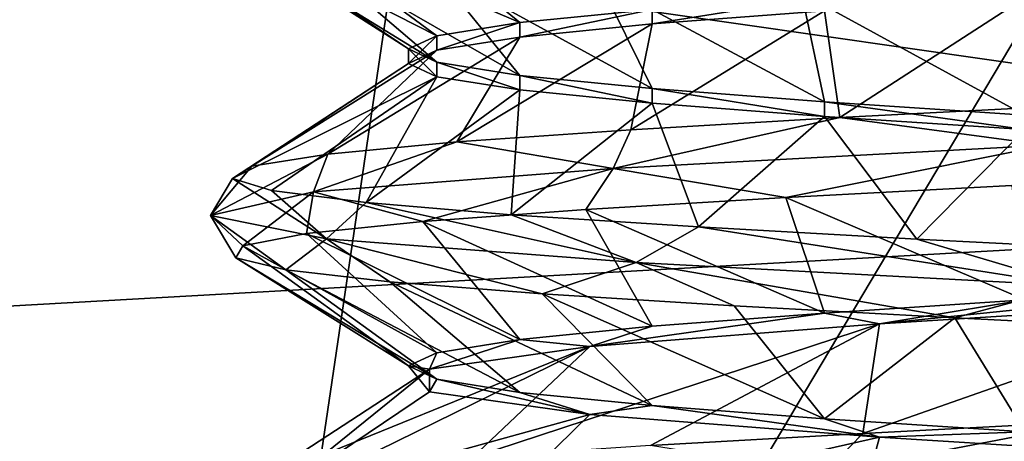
# Model space of a CAD drawing. Header units: millimetres. Extents: x -175 to 114, y -36 to 283.
# Tile 69 of 112: x 67.42 to 69.9, y -8.37 to -7.31. Entities that reach past the tile are written whole.
import ezdxf

# ---------------------------------------------------------------- set-up
doc = ezdxf.new("R2010")
doc.units = ezdxf.units.MM
doc.header["$LTSCALE"] = 65.185185
for name, color, linetype in [('2', 7, 'CONTINUOUS'), ('230', 7, 'CONTINUOUS'), ('232', 7, 'CONTINUOUS'), ('234', 7, 'CONTINUOUS'), ('236', 7, 'CONTINUOUS'), ('30', 7, 'CONTINUOUS'), ('411', 7, 'CONTINUOUS'), ('413', 7, 'CONTINUOUS'), ('414', 7, 'CONTINUOUS'), ('45', 7, 'CONTINUOUS'), ('569', 7, 'CONTINUOUS'), ('570', 7, 'CONTINUOUS'), ('641', 7, 'CONTINUOUS')]:
    doc.layers.add(name, color=color, linetype=linetype)

msp = doc.modelspace()

# ---------------------------------------------------------------- linework, layer by layer
at = {"layer": '2', "linetype": 'CONTINUOUS'}
for points in [[(113.25, -35.25, 92.5), (113.25, 35.25, 92.5), (-66.25, 35.25, 92.5), (113.25, -35.25, 92.5)], [(113.25, -35.25, 92.5), (-66.25, 35.25, 92.5), (-18.1198, 11.172, 92.5), (113.25, -35.25, 92.5)], [(-15.7687, 9.6947, 92.5), (113.25, -35.25, 92.5), (-18.1198, 11.172, 92.5), (-15.7687, 9.6947, 92.5)], [(-13.8053, 7.7313, 92.5), (113.25, -35.25, 92.5), (-15.7687, 9.6947, 92.5), (-13.8053, 7.7313, 92.5)], [(-12.328, 5.3802, 92.5), (113.25, -35.25, 92.5), (-13.8053, 7.7313, 92.5), (-12.328, 5.3802, 92.5)], [(-11.4109, 2.7593, 92.5), (113.25, -35.25, 92.5), (-12.328, 5.3802, 92.5), (-11.4109, 2.7593, 92.5)], [(-11.1, 0, 92.5), (113.25, -35.25, 92.5), (-11.4109, 2.7593, 92.5), (-11.1, 0, 92.5)], [(-11.4109, -2.7593, 92.5), (113.25, -35.25, 92.5), (-11.1, 0, 92.5), (-11.4109, -2.7593, 92.5)], [(-12.328, -5.3802, 92.5), (113.25, -35.25, 92.5), (-11.4109, -2.7593, 92.5), (-12.328, -5.3802, 92.5)], [(-13.8053, -7.7313, 92.5), (113.25, -35.25, 92.5), (-12.328, -5.3802, 92.5), (-13.8053, -7.7313, 92.5)], [(-15.7687, -9.6947, 92.5), (113.25, -35.25, 92.5), (-13.8053, -7.7313, 92.5), (-15.7687, -9.6947, 92.5)]]:
    msp.add_3dface(points, dxfattribs=at)
at = {"layer": '230', "linetype": 'CONTINUOUS'}
msp.add_3dface([(68.387, -7.1962, 108), (70.5, 7.5, 108), (70.5, -7.5, 108), (68.387, -7.1962, 108)], dxfattribs=at)
at = {"layer": '232', "linetype": 'CONTINUOUS'}
for points in [[(69.4477, -5.8643, 106), (70.5, -7.5, 106), (69.4884, -5.835, 106), (69.4477, -5.8643, 106)], [(69.4884, -5.835, 106), (70.5, -7.5, 106), (69.5364, -5.8208, 106), (69.4884, -5.835, 106)], [(69.5364, -5.8208, 106), (70.5, -7.5, 106), (69.577, -5.8274, 106), (69.5364, -5.8208, 106)], [(69.577, -5.8274, 106), (70.5, -7.5, 106), (69.6177, -5.8337, 106), (69.577, -5.8274, 106)], [(69.6177, -5.8337, 106), (70.5, -7.5, 106), (69.659, -5.8621, 106), (69.6177, -5.8337, 106)], [(69.1185, -6.1979, 106), (70.5, -7.5, 106), (69.4477, -5.8643, 106), (69.1185, -6.1979, 106)], [(69.659, -5.8621, 106), (70.5, -7.5, 106), (69.8986, -6.3215, 106), (69.659, -5.8621, 106)], [(68.387, -7.1962, 106), (70.5, -7.5, 106), (68.9171, -6.1496, 106), (68.387, -7.1962, 106)], [(68.9171, -6.1496, 106), (70.5, -7.5, 106), (69.0176, -6.1745, 106), (68.9171, -6.1496, 106)], [(69.0176, -6.1745, 106), (70.5, -7.5, 106), (69.1185, -6.1979, 106), (69.0176, -6.1745, 106)], [(69.8986, -6.3215, 106), (70.5, -7.5, 106), (70.0018, -6.3304, 106), (69.8986, -6.3215, 106)]]:
    msp.add_3dface(points, dxfattribs=at)
at = {"layer": '234', "linetype": 'CONTINUOUS'}
for points in [[(67.8076, -10.9231, 93.5), (65.2718, -9.9613, 93.5), (66.7381, -5.1777, 93.5), (67.8076, -10.9231, 93.5)], [(68.5222, -6.0867, 93.5), (67.8076, -10.9231, 93.5), (66.7381, -5.1777, 93.5), (68.5222, -6.0867, 93.5)], [(70.5, -6.4, 93.5), (67.8076, -10.9231, 93.5), (68.5222, -6.0867, 93.5), (70.5, -6.4, 93.5)], [(70.5, -11.25, 93.5), (67.8076, -10.9231, 93.5), (70.5, -6.4, 93.5), (70.5, -11.25, 93.5)]]:
    msp.add_3dface(points, dxfattribs=at)
at = {"layer": '236', "linetype": 'CONTINUOUS'}
for points in [[(68.387, -7.1962, 108), (70.5, -7.5, 108), (68.387, -7.1962, 106), (68.387, -7.1962, 108)], [(70.5, -7.5, 108), (70.5, -7.5, 106), (68.387, -7.1962, 106), (70.5, -7.5, 108)]]:
    msp.add_3dface(points, dxfattribs=at)
at = {"layer": '30', "color": 7, "linetype": 'CONTINUOUS', "true_color": 0x21211a}
for points in [[(26, -32.75, 79.5), (38.3306, -6.0045, 79.5), (105.75, 32.75, 79.5), (26, -32.75, 79.5)], [(105.75, -32.75, 79.5), (26, -32.75, 79.5), (105.75, 32.75, 79.5), (105.75, -32.75, 79.5)]]:
    msp.add_3dface(points, dxfattribs=at)
at = {"layer": '411', "linetype": 'CONTINUOUS'}
for points in [[(68.0171, -8.4744, 99.5667), (68.0269, -8.5337, 98.392), (68.4527, -8.1898, 99.4673), (68.0171, -8.4744, 99.5667)], [(68.4527, -8.1898, 99.4673), (68.0269, -8.5337, 98.392), (68.4526, -8.2469, 98.5328), (68.4527, -8.1898, 99.4673)], [(68.4526, -8.2469, 98.5328), (68.0269, -8.5337, 98.392), (68.8581, -8.3041, 97.6907), (68.4526, -8.2469, 98.5328)], [(68.0269, -8.5337, 98.392), (68.5629, -8.593, 97.3466), (68.8581, -8.3041, 97.6907), (68.0269, -8.5337, 98.392)], [(68.8581, -8.3041, 97.6907), (68.5629, -8.593, 97.3466), (69.5889, -8.3612, 97.1079), (68.8581, -8.3041, 97.6907)], [(68.5629, -8.593, 97.3466), (69.511, -8.6522, 96.6531), (69.5889, -8.3612, 97.1079), (68.5629, -8.593, 97.3466)], [(69.5889, -8.3612, 97.1079), (69.511, -8.6522, 96.6531), (70.5, -8.4184, 96.9), (69.5889, -8.3612, 97.1079)]]:
    msp.add_3dface(points, dxfattribs=at)
at = {"layer": '413', "linetype": 'CONTINUOUS'}
for points in [[(68.3292, -7.0269, 100.3318), (68.6813, -7.315, 100.0499), (68.0758, -7.0573, 99.7807), (68.3292, -7.0269, 100.3318)], [(69.0151, -7.2816, 100.4849), (68.6813, -7.315, 100.0499), (68.3292, -7.0269, 100.3318), (69.0151, -7.2816, 100.4849)], [(68.0758, -7.0573, 99.7807), (68.4715, -7.3483, 99.5434), (67.96, -7.0877, 99.1853), (68.0758, -7.0573, 99.7807)], [(68.6813, -7.315, 100.0499), (68.4715, -7.3483, 99.5434), (68.0758, -7.0573, 99.7807), (68.6813, -7.315, 100.0499)], [(68.4715, -7.3483, 99.5434), (68.4, -7.3816, 98.9999), (67.96, -7.0877, 99.1853), (68.4715, -7.3483, 99.5434)], [(67.96, -7.0877, 99.1853), (68.4, -7.3816, 98.9999), (67.9882, -7.1181, 98.5794), (67.96, -7.0877, 99.1853)], [(68.4, -7.3816, 98.9999), (68.4715, -7.415, 98.4565), (67.9882, -7.1181, 98.5794), (68.4, -7.3816, 98.9999)], [(67.9882, -7.1181, 98.5794), (68.4715, -7.415, 98.4565), (68.1589, -7.1485, 97.9973), (67.9882, -7.1181, 98.5794)], [(68.4715, -7.415, 98.4565), (68.6813, -7.4483, 97.95), (68.1589, -7.1485, 97.9973), (68.4715, -7.415, 98.4565)], [(68.1589, -7.1485, 97.9973), (68.6813, -7.4483, 97.95), (68.4624, -7.1789, 97.4721), (68.1589, -7.1485, 97.9973)], [(68.6813, -7.4483, 97.95), (69.0151, -7.4816, 97.515), (68.4624, -7.1789, 97.4721), (68.6813, -7.4483, 97.95)], [(68.4624, -7.1789, 97.4721), (69.0151, -7.4816, 97.515), (68.8816, -7.2093, 97.0336), (68.4624, -7.1789, 97.4721)], [(69.0151, -7.4816, 97.515), (69.4501, -7.515, 97.1813), (68.8816, -7.2093, 97.0336), (69.0151, -7.4816, 97.515)], [(68.8816, -7.2093, 97.0336), (69.4501, -7.515, 97.1813), (69.3925, -7.2397, 96.7066), (68.8816, -7.2093, 97.0336)], [(69.4501, -7.515, 97.1813), (69.9565, -7.5483, 96.9715), (69.3925, -7.2397, 96.7066), (69.4501, -7.515, 97.1813)], [(69.3925, -7.2397, 96.7066), (69.9565, -7.5483, 96.9715), (69.9663, -7.2701, 96.5098), (69.3925, -7.2397, 96.7066)], [(69.9232, -7.7261, 101.4806), (69.9565, -8.015, 101.0285), (69.3529, -7.7565, 101.2739), (69.9232, -7.7261, 101.4806)], [(69.3529, -7.7565, 101.2739), (69.4501, -8.0483, 100.8187), (68.8478, -7.7869, 100.9381), (69.3529, -7.7565, 101.2739)], [(69.9565, -8.015, 101.0285), (69.4501, -8.0483, 100.8187), (69.3529, -7.7565, 101.2739), (69.9565, -8.015, 101.0285)], [(68.8478, -7.7869, 100.9381), (69.0151, -8.0816, 100.485), (68.4363, -7.8173, 100.4924), (68.8478, -7.7869, 100.9381)], [(69.4501, -8.0483, 100.8187), (69.0151, -8.0816, 100.485), (68.8478, -7.7869, 100.9381), (69.4501, -8.0483, 100.8187)], [(68.4363, -7.8173, 100.4924), (68.6813, -8.115, 100.05), (68.1419, -7.8477, 99.962), (68.4363, -7.8173, 100.4924)], [(69.0151, -8.0816, 100.485), (68.6813, -8.115, 100.05), (68.4363, -7.8173, 100.4924), (69.0151, -8.0816, 100.485)], [(68.1419, -7.8477, 99.962), (68.4715, -8.1483, 99.5435), (67.9813, -7.8781, 99.3771), (68.1419, -7.8477, 99.962)], [(68.6813, -8.115, 100.05), (68.4715, -8.1483, 99.5435), (68.1419, -7.8477, 99.962), (68.6813, -8.115, 100.05)], [(67.9813, -7.8781, 99.3771), (68.4, -8.1816, 99), (67.9635, -7.9085, 98.7707), (67.9813, -7.8781, 99.3771)], [(68.4715, -8.1483, 99.5435), (68.4, -8.1816, 99), (67.9813, -7.8781, 99.3771), (68.4715, -8.1483, 99.5435)], [(68.4, -8.1816, 99), (68.4715, -8.215, 98.4566), (67.9635, -7.9085, 98.7707), (68.4, -8.1816, 99)], [(67.9635, -7.9085, 98.7707), (68.4715, -8.215, 98.4566), (68.0897, -7.9389, 98.1774), (67.9635, -7.9085, 98.7707)], [(68.4715, -8.215, 98.4566), (68.6813, -8.2483, 97.95), (68.0897, -7.9389, 98.1774), (68.4715, -8.215, 98.4566)], [(68.0897, -7.9389, 98.1774), (68.6813, -8.2483, 97.95), (68.3526, -7.9693, 97.6308), (68.0897, -7.9389, 98.1774)], [(68.6813, -8.2483, 97.95), (69.0151, -8.2816, 97.5151), (68.3526, -7.9693, 97.6308), (68.6813, -8.2483, 97.95)], [(68.3526, -7.9693, 97.6308), (69.0151, -8.2816, 97.5151), (68.7373, -7.9997, 97.1618), (68.3526, -7.9693, 97.6308)], [(69.0151, -8.2816, 97.5151), (69.4501, -8.315, 97.1813), (68.7373, -7.9997, 97.1618), (69.0151, -8.2816, 97.5151)], [(68.7373, -7.9997, 97.1618), (69.4501, -8.315, 97.1813), (69.222, -8.0301, 96.7971), (68.7373, -7.9997, 97.1618)], [(69.222, -8.0301, 96.7971), (69.4501, -8.315, 97.1813), (69.7792, -8.0605, 96.5573), (69.222, -8.0301, 96.7971)], [(69.4501, -8.315, 97.1813), (69.9565, -8.3483, 96.9715), (69.7792, -8.0605, 96.5573), (69.4501, -8.315, 97.1813)], [(69.7792, -8.0605, 96.5573), (69.9565, -8.3483, 96.9715), (70.3773, -8.0909, 96.4562), (69.7792, -8.0605, 96.5573)]]:
    msp.add_3dface(points, dxfattribs=at)
at = {"layer": '414', "linetype": 'CONTINUOUS'}
for points in [[(69.9565, -7.2517, 101.0285), (69.4894, -7.555, 101.3377), (69.4501, -7.285, 100.8187), (69.9565, -7.2517, 101.0285)], [(70.0759, -7.5243, 101.5112), (69.4894, -7.555, 101.3377), (69.9565, -7.2517, 101.0285), (70.0759, -7.5243, 101.5112)], [(69.4894, -7.555, 101.3377), (68.9613, -7.5856, 101.0294), (69.4501, -7.285, 100.8187), (69.4894, -7.555, 101.3377)], [(69.4501, -7.285, 100.8187), (68.9613, -7.5856, 101.0294), (69.0151, -7.3184, 100.485), (69.4501, -7.285, 100.8187)], [(68.9613, -7.5856, 101.0294), (68.5218, -7.6163, 100.604), (69.0151, -7.3184, 100.485), (68.9613, -7.5856, 101.0294)], [(69.0151, -7.3184, 100.485), (68.5218, -7.6163, 100.604), (68.6813, -7.3517, 100.05), (69.0151, -7.3184, 100.485)], [(68.5218, -7.6163, 100.604), (68.1965, -7.6469, 100.0862), (68.6813, -7.3517, 100.05), (68.5218, -7.6163, 100.604)], [(68.6813, -7.3517, 100.05), (68.1965, -7.6469, 100.0862), (68.4715, -7.385, 99.5435), (68.6813, -7.3517, 100.05)], [(68.1965, -7.6469, 100.0862), (68.0039, -7.6776, 99.5057), (68.4715, -7.385, 99.5435), (68.1965, -7.6469, 100.0862)], [(68.4715, -7.385, 99.5435), (68.0039, -7.6776, 99.5057), (68.4, -7.4184, 99), (68.4715, -7.385, 99.5435)], [(68.0039, -7.6776, 99.5057), (67.9553, -7.7082, 98.8961), (68.4, -7.4184, 99), (68.0039, -7.6776, 99.5057)], [(68.4, -7.4184, 99), (67.9553, -7.7082, 98.8961), (68.4715, -7.4517, 98.4566), (68.4, -7.4184, 99)], [(67.9553, -7.7082, 98.8961), (68.0535, -7.7389, 98.2924), (68.4715, -7.4517, 98.4566), (67.9553, -7.7082, 98.8961)], [(68.0535, -7.7389, 98.2924), (68.2927, -7.7695, 97.7296), (68.4715, -7.4517, 98.4566), (68.0535, -7.7389, 98.2924)], [(68.4715, -7.4517, 98.4566), (68.2927, -7.7695, 97.7296), (68.6813, -7.485, 97.95), (68.4715, -7.4517, 98.4566)], [(68.2927, -7.7695, 97.7296), (68.6592, -7.8002, 97.24), (68.6813, -7.485, 97.95), (68.2927, -7.7695, 97.7296)], [(68.6813, -7.485, 97.95), (68.6592, -7.8002, 97.24), (69.0151, -7.5184, 97.5151), (68.6813, -7.485, 97.95)], [(68.6592, -7.8002, 97.24), (69.1319, -7.8308, 96.8519), (69.0151, -7.5184, 97.5151), (68.6592, -7.8002, 97.24)], [(69.0151, -7.5184, 97.5151), (69.1319, -7.8308, 96.8519), (69.4501, -7.5517, 97.1813), (69.0151, -7.5184, 97.5151)], [(69.1319, -7.8308, 96.8519), (69.6835, -7.8615, 96.5877), (69.4501, -7.5517, 97.1813), (69.1319, -7.8308, 96.8519)], [(69.4501, -7.5517, 97.1813), (69.6835, -7.8615, 96.5877), (69.9565, -7.585, 96.9715), (69.4501, -7.5517, 97.1813)], [(69.6835, -7.8615, 96.5877), (70.2821, -7.8921, 96.4625), (69.9565, -7.585, 96.9715), (69.6835, -7.8615, 96.5877)], [(70.1375, -8.3212, 101.5209), (69.547, -8.3518, 101.3618), (70.5, -8.0184, 101.1), (70.1375, -8.3212, 101.5209)], [(70.5, -8.0184, 101.1), (69.547, -8.3518, 101.3618), (69.5889, -8.0755, 100.8921), (70.5, -8.0184, 101.1)], [(69.0114, -8.3825, 101.0665), (68.5617, -8.4131, 100.652), (69.5889, -8.0755, 100.8921), (69.0114, -8.3825, 101.0665)], [(69.5889, -8.0755, 100.8921), (68.5617, -8.4131, 100.652), (68.8581, -8.1327, 100.3093), (69.5889, -8.0755, 100.8921)], [(69.547, -8.3518, 101.3618), (69.0114, -8.3825, 101.0665), (69.5889, -8.0755, 100.8921), (69.547, -8.3518, 101.3618)], [(68.0171, -8.4744, 99.5667), (68.4527, -8.1898, 99.4673), (68.8581, -8.1327, 100.3093), (68.0171, -8.4744, 99.5667)], [(68.2238, -8.4438, 100.1423), (68.0171, -8.4744, 99.5667), (68.8581, -8.1327, 100.3093), (68.2238, -8.4438, 100.1423)], [(68.5617, -8.4131, 100.652), (68.2238, -8.4438, 100.1423), (68.8581, -8.1327, 100.3093), (68.5617, -8.4131, 100.652)]]:
    msp.add_3dface(points, dxfattribs=at)
at = {"layer": '45', "linetype": 'CONTINUOUS'}
for points in [[(59.9082, -8.4508, 110), (81.9717, -7.2113, 110), (59.0283, -7.2113, 110), (59.9082, -8.4508, 110)], [(81.0918, -8.4508, 110), (81.9717, -7.2113, 110), (59.9082, -8.4508, 110), (81.0918, -8.4508, 110)]]:
    msp.add_3dface(points, dxfattribs=at)
at = {"layer": '569', "linetype": 'CONTINUOUS'}
for points in [[(69.0151, -7.2816, 100.4849), (69.4501, -7.2483, 100.8187), (69.0151, -7.3184, 100.485), (69.0151, -7.2816, 100.4849)], [(69.4501, -7.2483, 100.8187), (69.4501, -7.285, 100.8187), (69.0151, -7.3184, 100.485), (69.4501, -7.2483, 100.8187)], [(68.6813, -7.315, 100.0499), (69.0151, -7.2816, 100.4849), (68.6813, -7.3517, 100.05), (68.6813, -7.315, 100.0499)], [(69.0151, -7.2816, 100.4849), (69.0151, -7.3184, 100.485), (68.6813, -7.3517, 100.05), (69.0151, -7.2816, 100.4849)], [(68.4715, -7.3483, 99.5434), (68.6813, -7.315, 100.0499), (68.4715, -7.385, 99.5435), (68.4715, -7.3483, 99.5434)], [(68.6813, -7.315, 100.0499), (68.6813, -7.3517, 100.05), (68.4715, -7.385, 99.5435), (68.6813, -7.315, 100.0499)], [(68.4, -7.3816, 98.9999), (68.4715, -7.3483, 99.5434), (68.4, -7.4184, 99), (68.4, -7.3816, 98.9999)], [(68.4715, -7.3483, 99.5434), (68.4715, -7.385, 99.5435), (68.4, -7.4184, 99), (68.4715, -7.3483, 99.5434)], [(68.4715, -7.415, 98.4565), (68.4, -7.3816, 98.9999), (68.4715, -7.4517, 98.4566), (68.4715, -7.415, 98.4565)], [(68.4, -7.3816, 98.9999), (68.4, -7.4184, 99), (68.4715, -7.4517, 98.4566), (68.4, -7.3816, 98.9999)], [(68.6813, -7.4483, 97.95), (68.4715, -7.415, 98.4565), (68.6813, -7.485, 97.95), (68.6813, -7.4483, 97.95)], [(68.4715, -7.415, 98.4565), (68.4715, -7.4517, 98.4566), (68.6813, -7.485, 97.95), (68.4715, -7.415, 98.4565)], [(69.0151, -7.4816, 97.515), (68.6813, -7.4483, 97.95), (69.0151, -7.5184, 97.5151), (69.0151, -7.4816, 97.515)], [(68.6813, -7.4483, 97.95), (68.6813, -7.485, 97.95), (69.0151, -7.5184, 97.5151), (68.6813, -7.4483, 97.95)], [(69.4501, -7.515, 97.1813), (69.0151, -7.4816, 97.515), (69.4501, -7.5517, 97.1813), (69.4501, -7.515, 97.1813)], [(69.0151, -7.4816, 97.515), (69.0151, -7.5184, 97.5151), (69.4501, -7.5517, 97.1813), (69.0151, -7.4816, 97.515)], [(69.9565, -7.5483, 96.9715), (69.4501, -7.515, 97.1813), (69.9565, -7.585, 96.9715), (69.9565, -7.5483, 96.9715)], [(69.4501, -7.515, 97.1813), (69.4501, -7.5517, 97.1813), (69.9565, -7.585, 96.9715), (69.4501, -7.515, 97.1813)]]:
    msp.add_3dface(points, dxfattribs=at)
at = {"layer": '570', "linetype": 'CONTINUOUS'}
for points in [[(69.9565, -8.015, 101.0285), (70.5, -7.9816, 101.1), (69.5889, -8.0755, 100.8921), (69.9565, -8.015, 101.0285)], [(70.5, -7.9816, 101.1), (70.5, -8.0184, 101.1), (69.5889, -8.0755, 100.8921), (70.5, -7.9816, 101.1)], [(69.4501, -8.0483, 100.8187), (69.9565, -8.015, 101.0285), (69.5889, -8.0755, 100.8921), (69.4501, -8.0483, 100.8187)], [(69.0151, -8.0816, 100.485), (69.4501, -8.0483, 100.8187), (68.8581, -8.1327, 100.3093), (69.0151, -8.0816, 100.485)], [(69.4501, -8.0483, 100.8187), (69.5889, -8.0755, 100.8921), (68.8581, -8.1327, 100.3093), (69.4501, -8.0483, 100.8187)], [(68.6813, -8.115, 100.05), (69.0151, -8.0816, 100.485), (68.8581, -8.1327, 100.3093), (68.6813, -8.115, 100.05)], [(68.4527, -8.1898, 99.4673), (68.4715, -8.1483, 99.5435), (68.6813, -8.115, 100.05), (68.4527, -8.1898, 99.4673)], [(68.4527, -8.1898, 99.4673), (68.6813, -8.115, 100.05), (68.8581, -8.1327, 100.3093), (68.4527, -8.1898, 99.4673)], [(68.4527, -8.1898, 99.4673), (68.4, -8.1816, 99), (68.4715, -8.1483, 99.5435), (68.4527, -8.1898, 99.4673)], [(68.4527, -8.1898, 99.4673), (68.4526, -8.2469, 98.5328), (68.4, -8.1816, 99), (68.4527, -8.1898, 99.4673)], [(68.4526, -8.2469, 98.5328), (68.4715, -8.215, 98.4566), (68.4, -8.1816, 99), (68.4526, -8.2469, 98.5328)], [(68.4526, -8.2469, 98.5328), (68.8581, -8.3041, 97.6907), (68.4715, -8.215, 98.4566), (68.4526, -8.2469, 98.5328)], [(68.8581, -8.3041, 97.6907), (68.6813, -8.2483, 97.95), (68.4715, -8.215, 98.4566), (68.8581, -8.3041, 97.6907)], [(68.8581, -8.3041, 97.6907), (69.0151, -8.2816, 97.5151), (68.6813, -8.2483, 97.95), (68.8581, -8.3041, 97.6907)], [(68.8581, -8.3041, 97.6907), (69.5889, -8.3612, 97.1079), (69.0151, -8.2816, 97.5151), (68.8581, -8.3041, 97.6907)], [(69.5889, -8.3612, 97.1079), (69.4501, -8.315, 97.1813), (69.0151, -8.2816, 97.5151), (69.5889, -8.3612, 97.1079)], [(69.5889, -8.3612, 97.1079), (69.9565, -8.3483, 96.9715), (69.4501, -8.315, 97.1813), (69.5889, -8.3612, 97.1079)], [(69.5889, -8.3612, 97.1079), (70.5, -8.4184, 96.9), (69.9565, -8.3483, 96.9715), (69.5889, -8.3612, 97.1079)]]:
    msp.add_3dface(points, dxfattribs=at)
at = {"layer": '641', "linetype": 'CONTINUOUS'}
for points in [[(69.4894, -7.555, 101.3377), (70.0759, -7.5243, 101.5112), (70.01, -7.6241, 101.5534), (69.4894, -7.555, 101.3377)], [(68.9613, -7.5856, 101.0294), (69.4894, -7.555, 101.3377), (68.917, -7.6833, 101.0626), (68.9613, -7.5856, 101.0294)], [(68.917, -7.6833, 101.0626), (69.4894, -7.555, 101.3377), (70.01, -7.6241, 101.5534), (68.917, -7.6833, 101.0626)], [(68.5218, -7.6163, 100.604), (68.9613, -7.5856, 101.0294), (68.917, -7.6833, 101.0626), (68.5218, -7.6163, 100.604)], [(68.1965, -7.6469, 100.0862), (68.5218, -7.6163, 100.604), (68.1602, -7.7426, 100.1337), (68.1965, -7.6469, 100.0862)], [(68.1602, -7.7426, 100.1337), (68.5218, -7.6163, 100.604), (68.917, -7.6833, 101.0626), (68.1602, -7.7426, 100.1337)], [(69.3529, -7.7565, 101.2739), (68.917, -7.6833, 101.0626), (70.01, -7.6241, 101.5534), (69.3529, -7.7565, 101.2739)], [(69.9232, -7.7261, 101.4806), (69.3529, -7.7565, 101.2739), (70.01, -7.6241, 101.5534), (69.9232, -7.7261, 101.4806)], [(68.0039, -7.6776, 99.5057), (68.1965, -7.6469, 100.0862), (67.9002, -7.8018, 98.9641), (68.0039, -7.6776, 99.5057)], [(67.9002, -7.8018, 98.9641), (68.1965, -7.6469, 100.0862), (68.1602, -7.7426, 100.1337), (67.9002, -7.8018, 98.9641)], [(67.9553, -7.7082, 98.8961), (68.0039, -7.6776, 99.5057), (67.9002, -7.8018, 98.9641), (67.9553, -7.7082, 98.8961)], [(68.4363, -7.8173, 100.4924), (68.1602, -7.7426, 100.1337), (68.917, -7.6833, 101.0626), (68.4363, -7.8173, 100.4924)], [(68.8478, -7.7869, 100.9381), (68.4363, -7.8173, 100.4924), (68.917, -7.6833, 101.0626), (68.8478, -7.7869, 100.9381)], [(69.3529, -7.7565, 101.2739), (68.8478, -7.7869, 100.9381), (68.917, -7.6833, 101.0626), (69.3529, -7.7565, 101.2739)], [(68.1924, -7.861, 97.8022), (67.9553, -7.7082, 98.8961), (67.9002, -7.8018, 98.9641), (68.1924, -7.861, 97.8022)], [(68.0535, -7.7389, 98.2924), (67.9553, -7.7082, 98.8961), (68.1924, -7.861, 97.8022), (68.0535, -7.7389, 98.2924)], [(67.9813, -7.8781, 99.3771), (67.9002, -7.8018, 98.9641), (68.1602, -7.7426, 100.1337), (67.9813, -7.8781, 99.3771)], [(68.1419, -7.8477, 99.962), (67.9813, -7.8781, 99.3771), (68.1602, -7.7426, 100.1337), (68.1419, -7.8477, 99.962)], [(68.2927, -7.7695, 97.7296), (68.0535, -7.7389, 98.2924), (68.1924, -7.861, 97.8022), (68.2927, -7.7695, 97.7296)], [(68.4363, -7.8173, 100.4924), (68.1419, -7.8477, 99.962), (68.1602, -7.7426, 100.1337), (68.4363, -7.8173, 100.4924)], [(68.9745, -7.9202, 96.8945), (68.2927, -7.7695, 97.7296), (68.1924, -7.861, 97.8022), (68.9745, -7.9202, 96.8945)], [(68.6592, -7.8002, 97.24), (68.2927, -7.7695, 97.7296), (68.9745, -7.9202, 96.8945), (68.6592, -7.8002, 97.24)], [(67.9813, -7.8781, 99.3771), (67.9635, -7.9085, 98.7707), (67.9002, -7.8018, 98.9641), (67.9813, -7.8781, 99.3771)], [(67.9635, -7.9085, 98.7707), (68.0897, -7.9389, 98.1774), (67.9002, -7.8018, 98.9641), (67.9635, -7.9085, 98.7707)], [(68.0897, -7.9389, 98.1774), (68.1924, -7.861, 97.8022), (67.9002, -7.8018, 98.9641), (68.0897, -7.9389, 98.1774)], [(69.1319, -7.8308, 96.8519), (68.6592, -7.8002, 97.24), (68.9745, -7.9202, 96.8945), (69.1319, -7.8308, 96.8519)], [(70.0806, -7.9794, 96.434), (69.1319, -7.8308, 96.8519), (68.9745, -7.9202, 96.8945), (70.0806, -7.9794, 96.434)], [(69.6835, -7.8615, 96.5877), (69.1319, -7.8308, 96.8519), (70.0806, -7.9794, 96.434), (69.6835, -7.8615, 96.5877)], [(68.0897, -7.9389, 98.1774), (68.3526, -7.9693, 97.6308), (68.1924, -7.861, 97.8022), (68.0897, -7.9389, 98.1774)], [(68.3526, -7.9693, 97.6308), (68.7373, -7.9997, 97.1618), (68.1924, -7.861, 97.8022), (68.3526, -7.9693, 97.6308)], [(68.7373, -7.9997, 97.1618), (68.9745, -7.9202, 96.8945), (68.1924, -7.861, 97.8022), (68.7373, -7.9997, 97.1618)], [(70.2821, -7.8921, 96.4625), (69.6835, -7.8615, 96.5877), (70.0806, -7.9794, 96.434), (70.2821, -7.8921, 96.4625)], [(68.7373, -7.9997, 97.1618), (69.222, -8.0301, 96.7971), (68.9745, -7.9202, 96.8945), (68.7373, -7.9997, 97.1618)], [(69.222, -8.0301, 96.7971), (69.7792, -8.0605, 96.5573), (68.9745, -7.9202, 96.8945), (69.222, -8.0301, 96.7971)], [(69.7792, -8.0605, 96.5573), (70.0806, -7.9794, 96.434), (68.9745, -7.9202, 96.8945), (69.7792, -8.0605, 96.5573)], [(69.7792, -8.0605, 96.5573), (70.3773, -8.0909, 96.4562), (70.0806, -7.9794, 96.434), (69.7792, -8.0605, 96.5573)], [(69.547, -8.3518, 101.3618), (70.1375, -8.3212, 101.5209), (69.4484, -8.453, 101.3778), (69.547, -8.3518, 101.3618)], [(69.4484, -8.453, 101.3778), (70.1375, -8.3212, 101.5209), (70.6263, -8.3938, 101.5969), (69.4484, -8.453, 101.3778)], [(69.0114, -8.3825, 101.0665), (69.547, -8.3518, 101.3618), (69.4484, -8.453, 101.3778), (69.0114, -8.3825, 101.0665)]]:
    msp.add_3dface(points, dxfattribs=at)

doc.saveas('drawing.dxf')
